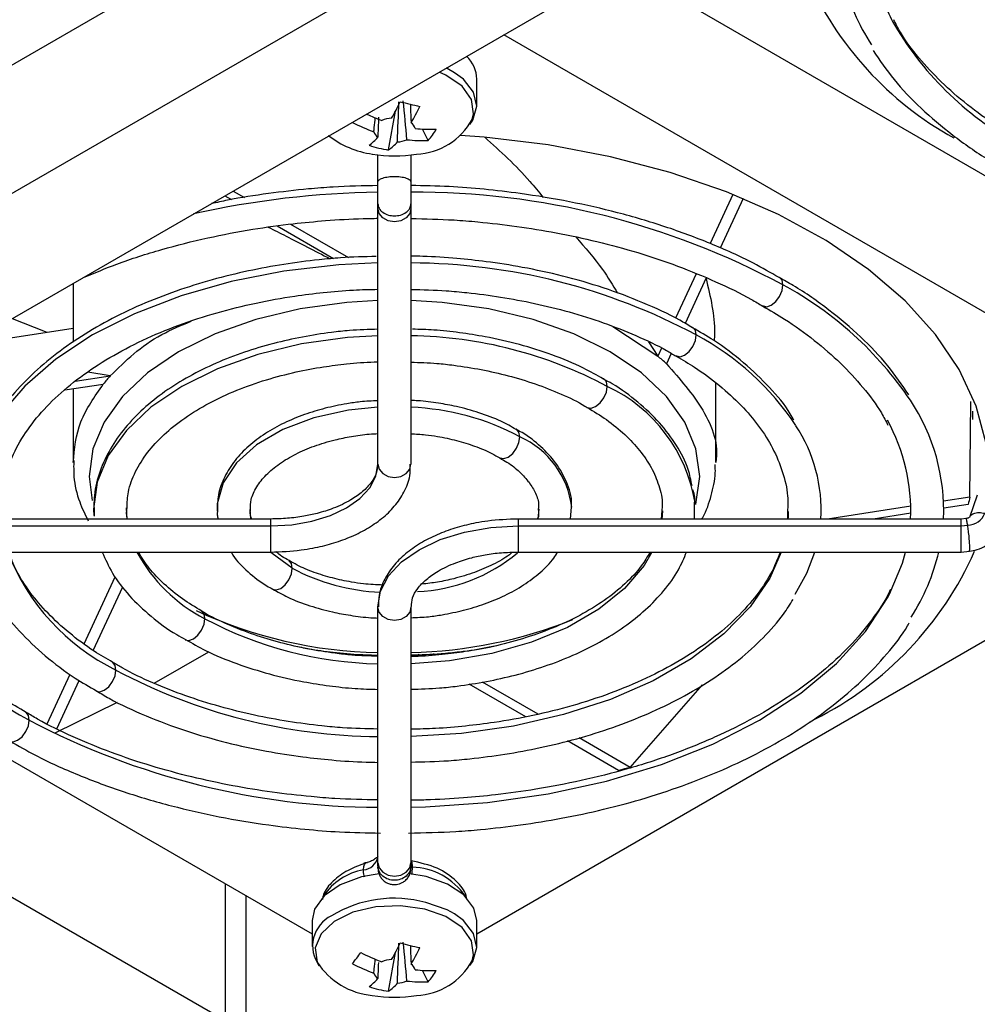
# Model space of a CAD drawing. Header units: millimetres. Extents: x 15231 to 16570, y 10019 to 11489.
# Tile 39 of 206: x 16432 to 16478, y 10062 to 10109. Entities that reach past the tile are written whole.
import ezdxf

# ---------------------------------------------------------------- set-up
doc = ezdxf.new("R2010")
doc.units = ezdxf.units.MM

msp = doc.modelspace()

# ---------------------------------------------------------------- linework, layer by layer
at = {"color": 7, "linetype": 'Continuous', "lineweight": 25}
for p, q in [((16499.083, 10146.347), (16336.572, 10052.532)), ((16504.479, 10143.232), (16341.783, 10049.31)), ((16350.891, 10048.48), (16505.978, 10138.01)), ((16463.991, 10110.394), (16494.19, 10092.96)), ((16489.985, 10088.741), (16455.308, 10108.759)), ((16454.001, 10105.344), (16454.001, 10106.605)), ((16449.718, 10103.172), (16450.05, 10105.056)), ((16451.638, 10103.632), (16451.362, 10104.188)), ((16449.201, 10101.627), (16449.201, 10102.931)), ((16450.801, 10102.931), (16450.801, 10101.627)), ((16449.201, 10100.561), (16449.201, 10101.627)), ((16450.801, 10101.627), (16450.801, 10100.561)), ((16441.774, 10100.946), (16442.087, 10100.765)), ((16442.179, 10101.18), (16442.72, 10100.868)), ((16466.424, 10101.02), (16465.319, 10098.638)), ((16449.201, 10100.341), (16449.201, 10100.561)), ((16450.801, 10100.561), (16450.801, 10100.341)), ((16466.924, 10100.816), (16465.809, 10098.415)), ((16449.201, 10087.929), (16449.201, 10100.341)), ((16450.801, 10100.341), (16450.801, 10087.929)), ((16444.956, 10099.577), (16447.768, 10097.954)), ((16444.301, 10099.487), (16447.035, 10097.908)), ((16464.638, 10097.171), (16463.637, 10095.014)), ((16434.407, 10096.693), (16434.407, 10093.854)), ((16465.137, 10096.966), (16464.112, 10094.758)), ((16431.369, 10095.025), (16433.124, 10094.334)), ((16429.428, 10093.762), (16434.407, 10094.532)), ((16460.604, 10094.606), (16462.78, 10093.168)), ((16462.333, 10093.867), (16462.78, 10093.168)), ((16462.962, 10093.561), (16462.78, 10093.168)), ((16463.437, 10093.305), (16463.203, 10092.8)), ((16436.211, 10092.212), (16435.122, 10092.396)), ((16434.51, 10091.949), (16436.211, 10092.212)), ((16465.596, 10088.008), (16465.596, 10091.874)), ((16434.008, 10091.528), (16435.871, 10091.816)), ((16434.407, 10091.59), (16434.407, 10088.008)), ((16477.921, 10086.332), (16477.975, 10090.974)), ((16478.071, 10090.092), (16478.071, 10090.504)), ((16477.921, 10086.332), (16476.657, 10086.137)), ((16478.29, 10086.43), (16477.908, 10085.344)), ((16437.022, 10085.266), (16436.997, 10085.811)), ((16458.553, 10085.266), (16458.591, 10085.855)), ((16462.977, 10085.677), (16462.943, 10085.266)), ((16464.566, 10085.266), (16464.572, 10086.075)), ((16475.065, 10085.89), (16471.026, 10085.266)), ((16477.85, 10085.978), (16476.666, 10085.795)), ((16444.001, 10085.266), (16422.501, 10085.266)), ((16444.001, 10084.928), (16444.001, 10085.266)), ((16477.501, 10085.266), (16456.001, 10085.266)), ((16456.001, 10085.266), (16456.001, 10084.928)), ((16469.08, 10085.638), (16469.079, 10085.266)), ((16475.064, 10085.547), (16473.243, 10085.266)), ((16477.742, 10085.291), (16477.5, 10085.266)), ((16477.501, 10084.928), (16477.501, 10085.266)), ((16422.501, 10084.928), (16444.001, 10084.928)), ((16444.001, 10083.666), (16444.001, 10084.928)), ((16456.001, 10084.928), (16477.501, 10084.928)), ((16456.001, 10084.928), (16456.001, 10083.666)), ((16477.501, 10084.928), (16477.824, 10084.961)), ((16477.501, 10083.666), (16477.501, 10084.928)), ((16422.501, 10083.666), (16444.001, 10083.666)), ((16456.001, 10083.666), (16477.501, 10083.666)), ((16477.503, 10083.666), (16477.906, 10083.708)), ((16415.802, 10082.575), (16446.001, 10065.141)), ((16434.942, 10079.213), (16436.451, 10082.465)), ((16454.001, 10065.141), (16484.2, 10082.575)), ((16435.384, 10078.887), (16436.818, 10081.977)), ((16441.796, 10060.921), (16407.119, 10080.94)), ((16449.201, 10068.59), (16449.201, 10081.002)), ((16450.801, 10081.002), (16450.801, 10068.59)), ((16438.335, 10077.295), (16440.99, 10078.823)), ((16451.279, 10078.613), (16451.148, 10078.689)), ((16452, 10078.665), (16451.903, 10078.721)), ((16433.139, 10075.33), (16434.255, 10077.734)), ((16433.622, 10075.091), (16434.706, 10077.427)), ((16456.373, 10075.673), (16453.635, 10077.253)), ((16456.969, 10075.797), (16454.272, 10077.354)), ((16461.447, 10073.212), (16464.948, 10077.214)), ((16433.528, 10074.887), (16436.558, 10076.375)), ((16470.153, 10075.409), (16470.401, 10075.551)), ((16460.881, 10073.07), (16458.404, 10074.5)), ((16461.447, 10073.212), (16458.964, 10074.645)), ((16449.201, 10068.438), (16449.201, 10068.59)), ((16449.201, 10068.325), (16449.218, 10068.458)), ((16450.801, 10068.59), (16450.801, 10068.438)), ((16449.201, 10068.438), (16449.201, 10068.322)), ((16450.801, 10068.438), (16450.801, 10068.322)), ((16441.796, 10060.921), (16441.796, 10067.569)), ((16442.81, 10059.508), (16442.81, 10066.983)), ((16446.001, 10065.785), (16446.001, 10064.523)), ((16454.001, 10064.523), (16454.001, 10065.785)), ((16449.718, 10062.352), (16450.05, 10064.236)), ((16451.638, 10062.811), (16451.362, 10063.368))]:
    msp.add_line(p, q, dxfattribs=at)
at = {"color": 7, "linetype": 'Continuous', "lineweight": 25, "flags": 128}
for points in [[(16452.918, 10106.923), (16452.552, 10107.122), (16452.508, 10107.143)], [(16453.771, 10104.647), (16453.843, 10104.933), (16453.748, 10105.627), (16453.286, 10106.27), (16452.503, 10106.799), (16452.168, 10106.946)], [(16453.663, 10104.415), (16453.801, 10104.623), (16454, 10105.301), (16453.844, 10105.984), (16453.347, 10106.609), (16452.918, 10106.923)], [(16478.846, 10087.011), (16478.848, 10087.098), (16478.717, 10088.931), (16478.237, 10090.745), (16477.414, 10092.518), (16476.259, 10094.227), (16474.785, 10095.853), (16473.01, 10097.375), (16470.956, 10098.775), (16468.647, 10100.036), (16466.112, 10101.143), (16463.381, 10102.083), (16460.488, 10102.843), (16457.468, 10103.415), (16454.357, 10103.791), (16453.214, 10103.879)], [(16450.801, 10100.341), (16450.74, 10100.091), (16450.567, 10099.879), (16450.307, 10099.738), (16450.001, 10099.688), (16449.695, 10099.738), (16449.435, 10099.879), (16449.262, 10100.091), (16449.201, 10100.341)], [(16449.201, 10097.69), (16447.297, 10097.597), (16444.64, 10097.291), (16442.074, 10096.789), (16439.644, 10096.097), (16437.391, 10095.228), (16435.353, 10094.196), (16433.567, 10093.02), (16432.061, 10091.72), (16430.863, 10090.317), (16430.552, 10089.857)], [(16468.856, 10096.625), (16468.813, 10096.85), (16468.69, 10096.991), (16468.678, 10096.998)], [(16467.883, 10095.61), (16467.89, 10095.606), (16468.074, 10095.57), (16468.29, 10095.645), (16468.507, 10095.82), (16468.69, 10096.068), (16468.813, 10096.35), (16468.856, 10096.625)], [(16449.201, 10095.867), (16447.684, 10095.774), (16445.423, 10095.461), (16443.275, 10094.948), (16441.293, 10094.246), (16439.525, 10093.375), (16438.016, 10092.354), (16436.801, 10091.21), (16435.911, 10089.97), (16435.369, 10088.665), (16435.186, 10087.327), (16435.324, 10086.163)], [(16464.63, 10085.977), (16464.634, 10085.989), (16464.816, 10087.327), (16464.634, 10088.665), (16464.091, 10089.97), (16463.201, 10091.21), (16461.987, 10092.354), (16460.477, 10093.375), (16458.709, 10094.246), (16456.727, 10094.948), (16454.579, 10095.461), (16452.319, 10095.774), (16450.801, 10095.867)], [(16464.649, 10094.196), (16464.606, 10094.421), (16464.483, 10094.563), (16464.47, 10094.57)], [(16449.201, 10094.159), (16447.716, 10094.068), (16445.488, 10093.759), (16443.371, 10093.253), (16441.417, 10092.561), (16439.674, 10091.702), (16438.185, 10090.696), (16436.988, 10089.568), (16436.111, 10088.346), (16435.576, 10087.059), (16435.396, 10085.74), (16435.406, 10085.437)], [(16463.676, 10093.181), (16463.683, 10093.177), (16463.867, 10093.141), (16464.083, 10093.217), (16464.3, 10093.391), (16464.483, 10093.639), (16464.606, 10093.921), (16464.649, 10094.196)], [(16460.328, 10091.702), (16460.285, 10091.927), (16460.163, 10092.068), (16460.152, 10092.074)], [(16459.36, 10090.684), (16459.363, 10090.683), (16459.546, 10090.647), (16459.763, 10090.722), (16459.979, 10090.897), (16460.163, 10091.145), (16460.285, 10091.427), (16460.328, 10091.702)], [(16449.201, 10090.689), (16447.773, 10090.541), (16446.092, 10090.169), (16444.583, 10089.603), (16443.31, 10088.868), (16442.33, 10087.997), (16441.685, 10087.027), (16441.403, 10086), (16441.393, 10085.644)], [(16456.089, 10089.255), (16456.046, 10089.48), (16455.924, 10089.621), (16455.915, 10089.626)], [(16455.117, 10088.24), (16455.124, 10088.236), (16455.307, 10088.2), (16455.524, 10088.275), (16455.74, 10088.45), (16455.924, 10088.697), (16456.046, 10088.98), (16456.089, 10089.255)], [(16444.001, 10084.928), (16445.016, 10084.985), (16445.991, 10085.156), (16446.89, 10085.433), (16447.678, 10085.807), (16448.325, 10086.262), (16448.805, 10086.781), (16449.101, 10087.344), (16449.201, 10087.929)], [(16449.201, 10087.929), (16449.262, 10087.679), (16449.435, 10087.468), (16449.695, 10087.326), (16450.001, 10087.276), (16450.307, 10087.326), (16450.567, 10087.468), (16450.74, 10087.679), (16450.801, 10087.929)], [(16443.04, 10085.266), (16443.035, 10085.287), (16442.991, 10085.73)], [(16457.011, 10085.751), (16456.967, 10085.287), (16456.963, 10085.266)], [(16463.006, 10085.669), (16462.995, 10085.43), (16462.98, 10085.266)], [(16469.115, 10085.63), (16469.105, 10085.364), (16469.098, 10085.266)], [(16449.201, 10081.002), (16449.332, 10081.768), (16449.719, 10082.504), (16450.347, 10083.183), (16451.193, 10083.778), (16452.223, 10084.266), (16453.399, 10084.629), (16454.675, 10084.852), (16456.001, 10084.928)], [(16445.044, 10082.879), (16444.066, 10083.587), (16444.018, 10083.632)], [(16468.775, 10083.666), (16468.221, 10082.402), (16467.263, 10081.001), (16465.985, 10079.688), (16464.408, 10078.488), (16462.564, 10077.423), (16460.485, 10076.513), (16458.211, 10075.775), (16455.784, 10075.223), (16453.249, 10074.866), (16450.801, 10074.715)], [(16462.5, 10083.666), (16462.116, 10083.011), (16461.173, 10081.897), (16459.925, 10080.888), (16458.406, 10080.011), (16456.658, 10079.291), (16454.729, 10078.746), (16452.67, 10078.393), (16450.801, 10078.247)], [(16469.45, 10081.624), (16470.01, 10082.645), (16470.402, 10083.666)], [(16474.027, 10081.618), (16474.656, 10083.132), (16474.807, 10083.666)], [(16444.087, 10081.855), (16444.262, 10081.824), (16444.479, 10081.899), (16444.695, 10082.074), (16444.879, 10082.321), (16445.001, 10082.604), (16445.044, 10082.879)], [(16445.044, 10082.879), (16445.001, 10083.104), (16444.885, 10083.241)], [(16450.801, 10071.278), (16451.515, 10071.297), (16454.519, 10071.508), (16457.458, 10071.926), (16460.288, 10072.545), (16462.968, 10073.357), (16465.459, 10074.35), (16467.725, 10075.509), (16469.732, 10076.817), (16471.451, 10078.255), (16472.858, 10079.802), (16473.931, 10081.436), (16474.027, 10081.618)], [(16450.801, 10081.002), (16450.74, 10080.752), (16450.567, 10080.54), (16450.307, 10080.399), (16450.001, 10080.349), (16449.695, 10080.399), (16449.435, 10080.54), (16449.262, 10080.752), (16449.201, 10081.002)], [(16439.85, 10079.406), (16440.023, 10079.377), (16440.24, 10079.452), (16440.456, 10079.627), (16440.64, 10079.874), (16440.762, 10080.157), (16440.805, 10080.432)], [(16440.805, 10080.432), (16440.762, 10080.657), (16440.642, 10080.796)], [(16436.485, 10077.938), (16436.442, 10078.163), (16436.326, 10078.3)], [(16435.532, 10076.911), (16435.703, 10076.883), (16435.919, 10076.958), (16436.136, 10077.132), (16436.319, 10077.38), (16436.442, 10077.663), (16436.485, 10077.938)], [(16432.278, 10075.509), (16432.234, 10075.734), (16432.119, 10075.871)], [(16431.325, 10074.482), (16431.495, 10074.454), (16431.712, 10074.529), (16431.928, 10074.704), (16432.112, 10074.951), (16432.234, 10075.234), (16432.278, 10075.509)], [(16449.201, 10068.59), (16449.262, 10068.34), (16449.435, 10068.128), (16449.695, 10067.987), (16450.001, 10067.937), (16450.307, 10067.987), (16450.567, 10068.128), (16450.74, 10068.34), (16450.801, 10068.59)], [(16449.252, 10068.053), (16448.394, 10067.899), (16447.371, 10067.524), (16446.589, 10066.989), (16446.12, 10066.344), (16446.001, 10065.785)], [(16454.001, 10065.785), (16453.862, 10066.388), (16453.372, 10067.028), (16452.572, 10067.553), (16451.536, 10067.917), (16450.748, 10068.053)], [(16452.918, 10066.103), (16452.552, 10066.302), (16451.53, 10066.657)], [(16451.474, 10066.342), (16450.302, 10066.504), (16449.1, 10066.449), (16447.986, 10066.183), (16447.07, 10065.731), (16446.44, 10065.137), (16446.159, 10064.46), (16446.255, 10063.766), (16446.257, 10063.761)], [(16453.771, 10063.826), (16453.843, 10064.113), (16453.748, 10064.807), (16453.286, 10065.45), (16452.503, 10065.979), (16451.474, 10066.342)], [(16453.663, 10063.595), (16453.801, 10063.802), (16454, 10064.481), (16453.844, 10065.163), (16453.347, 10065.789), (16452.918, 10066.103)]]:
    msp.add_lwpolyline(points, dxfattribs=at)
at = {"color": 7, "linetype": 'Continuous', "lineweight": 25}
for centre, radius, start, end in [((16485.241, 10118.306), 16.652, 203.9433, 240.9126), ((16482.074, 10114.006), 10.609, 193.7464, 212.7485), ((16482.799, 10113.895), 9.718, 194.3614, 208.6151), ((16487.946, 10117.374), 15.913, 210.7366, 241.9673), ((16452.394, 10106.557), 1.608, 1.7258, 46.2747), ((16440.941, 10109.974), 10.352, 329.4643, 334.496), ((16453.818, 10118.206), 13.172, 254.4378, 258.6951), ((16441.892, 10109.747), 10.352, 329.4643, 334.496), ((16452.136, 10112.241), 8.113, 244.5486, 250.2638), ((16451.767, 10111.754), 8.18, 242.3454, 250.2453), ((16449.967, 10103.238), 1.481, 94.2533, 112.6719), ((16450.521, 10104.079), 0.5, 16.568, 54.8129), ((16450.914, 10106.236), 3.27, 272.8207, 330.9183), ((16449.571, 10107.459), 4.534, 232.1498, 261.8456), ((16449.482, 10104.197), 0.5, 196.568, 234.8129), ((16451.758, 10110.472), 6.297, 263.0836, 272.4908), ((16449.098, 10105.868), 3.385, 318.6391, 330.1016), ((16447.199, 10105.549), 2.66, 306.1116, 318.5779), ((16450.61, 10109.012), 5.908, 251.8159, 261.317), ((16448.15, 10105.321), 2.66, 306.1116, 318.5779), ((16450.035, 10105.038), 1.481, 274.2533, 292.6719), ((16451.364, 10109.923), 6.297, 263.0836, 272.4908), ((16450.001, 10109.381), 6.5, 260.4925, 279.5075), ((16449.88, 10057.042), 44.09, 90.882, 102.6108), ((16450.977, 10063.376), 37.751, 61.732, 90.2676), ((16450.702, 10068.107), 29.583, 61.8721, 89.8085), ((16460.561, 10081.236), 17.482, 34.0829, 61.6749), ((16450.48, 10073.211), 20.951, 61.9597, 89.1205), ((16458.375, 10082.435), 13.33, 33.5216, 61.9245), ((16457.11, 10084.836), 7.583, 9.168, 64.8888), ((16466.948, 10085.661), 9.713, 357.6703, 33.5805), ((16450.316, 10078.436), 12.263, 61.9157, 87.734), ((16465.995, 10085.662), 9.066, 357.4949, 29.0094), ((16463.214, 10085.691), 7.498, 356.7483, 33.195), ((16454.321, 10085.313), 4.32, 6.9665, 65.8402), ((16477.772, 10085.923), 0.964, 273.1073, 336.9289), ((16441.205, 10087.547), 10.706, 201.2553, 243.841), ((16444.346, 10087.351), 7.773, 208.3037, 242.899), ((16450.757, 10089.9), 8.162, 272.5143, 309.701), ((16462.871, 10090.485), 16.725, 296.7573, 336.0788), ((16466.365, 10086.083), 10.345, 327.3795, 346.4871), ((16449.76, 10091.747), 10.044, 242.0001, 267.4366), ((16439.756, 10089.555), 15.913, 210.7366, 241.9673), ((16449.585, 10100.571), 21.787, 245.0045, 268.9917), ((16449.52, 10096.698), 18.454, 241.8191, 269.0098), ((16450.283, 10101.428), 22.646, 271.3101, 291.6859), ((16449.374, 10102.101), 27.386, 241.9231, 269.6377), ((16449.381, 10107.963), 36.685, 242.2102, 269.7186), ((16448.421, 10069.033), 0.797, 275.77, 348.1815), ((16448.996, 10065.376), 2.907, 99.8052, 146.9218), ((16450.786, 10065.161), 3.209, 34.1437, 88.7098), ((16449.981, 10061.042), 5.825, 74.5708, 121.3956), ((16447.663, 10064.548), 1.632, 116.0368, 215.7645), ((16440.941, 10069.154), 10.352, 329.4643, 334.496), ((16453.818, 10077.386), 13.172, 254.4378, 258.6951), ((16380.668, 10112.34), 83.046, 324.13712, 324.6035), ((16452.161, 10071.483), 8.18, 242.3454, 250.2453), ((16441.892, 10068.927), 10.352, 329.4643, 334.496), ((16449.249, 10065.703), 3.567, 212.9779, 264.8258), ((16451.767, 10070.933), 8.18, 242.3454, 250.2453), ((16449.967, 10062.418), 1.481, 94.2533, 112.6719), ((16450.914, 10065.416), 3.27, 272.8207, 330.9183), ((16449.482, 10063.377), 0.5, 196.568, 234.8129), ((16450.521, 10063.258), 0.5, 16.568, 54.8129), ((16451.758, 10069.652), 6.297, 263.0836, 272.4908), ((16449.098, 10065.048), 3.385, 318.6391, 330.1016), ((16447.199, 10064.728), 2.66, 306.1116, 318.5779), ((16448.15, 10064.501), 2.66, 306.1116, 318.5779), ((16450.035, 10064.218), 1.481, 274.2533, 292.6719), ((16451.364, 10069.102), 6.297, 263.0836, 272.4908), ((16450.61, 10068.192), 5.908, 251.8159, 261.317), ((16450.001, 10068.561), 6.5, 260.4925, 279.5075)]:
    msp.add_arc(centre, radius, start, end, dxfattribs=at)
for points, knots in [([(16480.319, 10103.703), (16479.96, 10103.91), (16479.056, 10104.431), (16477.789, 10105.359), (16476.505, 10106.468), (16475.423, 10107.649), (16474.657, 10108.66), (16474.339, 10109.285), (16474.237, 10109.485)], [0, 0, 0, 0, 0.126193, 0.318686, 0.512471, 0.707991, 0.906214, 1, 1, 1, 1]), ([(16473.231, 10108.002), (16473.555, 10107.528), (16474.219, 10106.556), (16475.527, 10105.183), (16477.073, 10103.885), (16478.414, 10102.928), (16479.294, 10102.446), (16479.522, 10102.321)], [0, 0, 0, 0, 0.221903, 0.454791, 0.687187, 0.918862, 1, 1, 1, 1]), ([(16450.772, 10105.374), (16450.782, 10105.144), (16450.794, 10104.849), (16450.806, 10104.553), (16450.809, 10104.487)], [0, 0, 0, 0, 0.7767, 1, 1, 1, 1]), ([(16449.23, 10104.767), (16449.22, 10104.514), (16449.208, 10104.188), (16449.196, 10103.862), (16449.193, 10103.789)], [0, 0, 0, 0, 0.774352, 1, 1, 1, 1]), ([(16449.002, 10104.055), (16449.009, 10104.123), (16449.031, 10104.354), (16449.053, 10104.585), (16449.069, 10104.748)], [0, 0, 0, 0, 0.295301, 1, 1, 1, 1]), ([(16454.382, 10103.789), (16455.139, 10103.109), (16456.139, 10102.211), (16457.003, 10101.135), (16457.213, 10100.873)], [0, 0, 0, 0, 0.756916, 1, 1, 1, 1]), ([(16449.201, 10101.627), (16449.201, 10101.658), (16449.218, 10101.691), (16449.296, 10101.756), (16449.357, 10101.787), (16449.514, 10101.838), (16449.608, 10101.858), (16449.805, 10101.883), (16449.907, 10101.889), (16450.095, 10101.889), (16450.197, 10101.883), (16450.394, 10101.858), (16450.489, 10101.838), (16450.645, 10101.787), (16450.706, 10101.756), (16450.784, 10101.691), (16450.801, 10101.658), (16450.801, 10101.627)], [0, 0, 0, 0, 0.125, 0.125, 0.25, 0.25, 0.375, 0.375, 0.5, 0.5, 0.625, 0.625, 0.75, 0.75, 0.875, 0.875, 1, 1, 1, 1]), ([(16449.201, 10101.446), (16448.473, 10101.432), (16447.345, 10101.41), (16445.57, 10101.264), (16443.857, 10101.064), (16442.281, 10100.824), (16441.38, 10100.625), (16441.119, 10100.568)], [0, 0, 0, 0, 0.26436, 0.409737, 0.650376, 0.898711, 1, 1, 1, 1]), ([(16468.669, 10096.978), (16468.26, 10097.216), (16467.222, 10097.817), (16465.364, 10098.647), (16463.158, 10099.469), (16460.865, 10100.144), (16458.514, 10100.68), (16456.339, 10101.043), (16454.381, 10101.27), (16452.611, 10101.416), (16451.422, 10101.437), (16450.801, 10101.449)], [0, 0, 0, 0, 0.086558, 0.2192908, 0.3508193, 0.4802738, 0.6055396, 0.730829, 0.8207337, 0.9064066, 1, 1, 1, 1]), ([(16449.201, 10100.561), (16449.201, 10100.492), (16449.218, 10100.418), (16449.296, 10100.274), (16449.357, 10100.205), (16449.514, 10100.091), (16449.608, 10100.046), (16449.805, 10099.989), (16449.907, 10099.977), (16450.095, 10099.977), (16450.197, 10099.989), (16450.394, 10100.046), (16450.489, 10100.091), (16450.645, 10100.205), (16450.706, 10100.274), (16450.784, 10100.418), (16450.801, 10100.492), (16450.801, 10100.561)], [0, 0, 0, 0, 0.125, 0.125, 0.25, 0.25, 0.375, 0.375, 0.5, 0.5, 0.625, 0.625, 0.75, 0.75, 0.875, 0.875, 1, 1, 1, 1]), ([(16434.909, 10096.983), (16435.442, 10097.207), (16436.646, 10097.713), (16438.672, 10098.355), (16440.886, 10098.919), (16443.03, 10099.327), (16444.946, 10099.592), (16446.733, 10099.759), (16448.108, 10099.844), (16448.96, 10099.855), (16449.201, 10099.858)], [0, 0, 0, 0, 0.1288766, 0.2915655, 0.4505559, 0.6005405, 0.7312325, 0.8339936, 0.9530309, 1, 1, 1, 1]), ([(16450.801, 10099.846), (16451.5, 10099.832), (16452.587, 10099.811), (16454.3, 10099.668), (16455.962, 10099.478), (16457.897, 10099.162), (16459.865, 10098.74), (16461.839, 10098.202), (16463.772, 10097.552), (16465.613, 10096.789), (16466.99, 10096.132), (16467.693, 10095.705), (16467.873, 10095.596)], [0, 0, 0, 0, 0.109591, 0.170532, 0.271365, 0.37536, 0.486168, 0.600924, 0.718464, 0.83789, 0.958608, 1, 1, 1, 1]), ([(16443.879, 10099.428), (16444.162, 10099.287), (16445.042, 10098.848), (16446.134, 10098.28), (16446.874, 10097.894)], [0, 0, 0, 0, 0.321385, 1, 1, 1, 1]), ([(16458.797, 10098.951), (16459.249, 10098.44), (16460.008, 10097.582), (16460.594, 10096.613), (16460.831, 10096.221)], [0, 0, 0, 0, 0.595507, 1, 1, 1, 1]), ([(16449.119, 10098.004), (16448.54, 10097.991), (16447.608, 10097.971), (16446.113, 10097.829), (16444.614, 10097.635), (16442.876, 10097.312), (16441.121, 10096.882), (16439.373, 10096.335), (16437.681, 10095.674), (16436.079, 10094.902), (16434.597, 10094.026), (16433.255, 10093.053), (16432.083, 10091.985), (16431.201, 10091.004), (16430.801, 10090.356), (16430.654, 10090.118)], [0, 0, 0, 0, 0.072161, 0.116049, 0.18861, 0.263381, 0.343004, 0.425428, 0.509851, 0.595671, 0.682522, 0.770206, 0.858659, 0.947961, 1, 1, 1, 1]), ([(16464.462, 10094.55), (16464.26, 10094.672), (16463.524, 10095.122), (16462.08, 10095.776), (16460.177, 10096.497), (16458.21, 10097.065), (16456.297, 10097.48), (16454.577, 10097.75), (16452.962, 10097.922), (16451.741, 10098.008), (16450.993, 10098.019), (16450.801, 10098.021)], [0, 0, 0, 0, 0.056821, 0.20793, 0.356994, 0.502263, 0.638762, 0.758253, 0.852641, 0.962118, 1, 1, 1, 1]), ([(16465.124, 10096.939), (16465.335, 10096.054), (16465.575, 10095.048), (16465.528, 10094.036), (16465.522, 10093.915)], [0, 0, 0, 0, 0.879888, 1, 1, 1, 1]), ([(16474.961, 10091.298), (16474.637, 10091.772), (16473.972, 10092.744), (16472.664, 10094.117), (16471.119, 10095.415), (16469.778, 10096.372), (16468.898, 10096.853), (16468.669, 10096.978)], [0, 0, 0, 0, 0.221903, 0.454791, 0.687187, 0.918862, 1, 1, 1, 1]), ([(16430.922, 10085.843), (16430.917, 10086.028), (16430.9, 10086.634), (16431.165, 10087.649), (16431.692, 10088.868), (16432.478, 10090.033), (16433.49, 10091.137), (16434.72, 10092.167), (16436.15, 10093.112), (16437.756, 10093.957), (16439.506, 10094.687), (16441.353, 10095.29), (16443.242, 10095.758), (16444.977, 10096.072), (16446.563, 10096.269), (16447.913, 10096.388), (16448.803, 10096.406), (16449.201, 10096.413)], [0, 0, 0, 0, 0.035801, 0.11736, 0.196614, 0.27401, 0.350279, 0.425927, 0.501178, 0.576023, 0.650259, 0.723275, 0.793486, 0.860654, 0.908992, 0.959319, 1, 1, 1, 1]), ([(16450.801, 10096.407), (16451.374, 10096.394), (16452.286, 10096.374), (16453.738, 10096.235), (16455.176, 10096.048), (16456.838, 10095.737), (16458.509, 10095.324), (16460.165, 10094.803), (16461.745, 10094.172), (16462.923, 10093.622), (16463.516, 10093.26), (16463.667, 10093.168)], [0, 0, 0, 0, 0.118979, 0.189282, 0.305438, 0.425008, 0.552153, 0.683517, 0.817757, 0.953866, 1, 1, 1, 1]), ([(16467.873, 10095.596), (16468.231, 10095.39), (16469.136, 10094.869), (16470.403, 10093.94), (16471.686, 10092.832), (16472.769, 10091.651), (16473.534, 10090.64), (16473.852, 10090.015), (16473.955, 10089.814)], [0, 0, 0, 0, 0.126193, 0.318686, 0.512471, 0.707991, 0.906214, 1, 1, 1, 1]), ([(16436.211, 10092.212), (16436.945, 10092.937), (16437.988, 10093.969), (16439.646, 10094.662), (16440.138, 10094.867)], [0, 0, 0, 0, 0.702998, 1, 1, 1, 1]), ([(16449.201, 10094.474), (16448.739, 10094.462), (16447.982, 10094.442), (16446.76, 10094.302), (16445.52, 10094.11), (16444.1, 10093.791), (16442.689, 10093.369), (16441.313, 10092.836), (16440.018, 10092.197), (16438.833, 10091.457), (16437.785, 10090.621), (16436.895, 10089.695), (16436.181, 10088.682), (16435.676, 10087.583), (16435.391, 10086.477), (16435.418, 10085.742), (16435.43, 10085.405)], [0, 0, 0, 0, 0.062019, 0.101555, 0.166788, 0.233819, 0.305025, 0.378546, 0.453705, 0.530038, 0.607336, 0.685544, 0.76486, 0.845789, 0.929375, 1, 1, 1, 1]), ([(16460.145, 10092.057), (16459.826, 10092.24), (16459.058, 10092.68), (16457.684, 10093.24), (16456.086, 10093.749), (16454.569, 10094.094), (16453.171, 10094.313), (16451.993, 10094.447), (16451.228, 10094.467), (16450.885, 10094.475)], [0, 0, 0, 0, 0.127837, 0.307846, 0.480951, 0.653128, 0.778023, 0.900436, 1, 1, 1, 1]), ([(16469.392, 10090.057), (16469.334, 10090.162), (16469.028, 10090.722), (16468.224, 10091.666), (16466.984, 10092.861), (16465.721, 10093.829), (16464.811, 10094.349), (16464.462, 10094.55)], [0, 0, 0, 0, 0.060313, 0.320612, 0.580288, 0.838836, 1, 1, 1, 1]), ([(16437.025, 10085.803), (16437.033, 10086.063), (16437.052, 10086.651), (16437.395, 10087.552), (16437.974, 10088.488), (16438.78, 10089.365), (16439.787, 10090.175), (16440.977, 10090.901), (16442.315, 10091.525), (16443.741, 10092.03), (16445.163, 10092.402), (16446.474, 10092.649), (16447.742, 10092.807), (16448.629, 10092.882), (16449.14, 10092.892), (16449.201, 10092.893)], [0, 0, 0, 0, 0.07795, 0.176005, 0.269522, 0.360663, 0.450676, 0.539875, 0.628032, 0.71403, 0.794347, 0.864908, 0.922587, 0.99076, 1, 1, 1, 1]), ([(16450.801, 10092.874), (16451.224, 10092.862), (16451.924, 10092.843), (16453.062, 10092.711), (16454.226, 10092.529), (16455.551, 10092.227), (16456.86, 10091.833), (16458.104, 10091.335), (16458.945, 10090.943), (16459.32, 10090.703), (16459.356, 10090.68)], [0, 0, 0, 0, 0.131276, 0.217827, 0.360439, 0.506678, 0.661559, 0.820868, 0.983011, 1, 1, 1, 1]), ([(16463.667, 10093.168), (16463.973, 10092.992), (16464.745, 10092.547), (16465.804, 10091.748), (16466.853, 10090.792), (16467.716, 10089.772), (16468.396, 10088.696), (16468.864, 10087.559), (16469.113, 10086.533), (16469.089, 10085.885), (16469.08, 10085.638)], [0, 0, 0, 0, 0.0861911, 0.216939, 0.3487835, 0.4822509, 0.6184896, 0.7594746, 0.908232, 1, 1, 1, 1]), ([(16463.203, 10092.8), (16463.847, 10092.066), (16465.156, 10090.574), (16465.758, 10088.86), (16465.594, 10088.011), (16465.594, 10088.008)], [0, 0, 0, 0, 0.491284, 0.998034, 1, 1, 1, 1]), ([(16464.443, 10086.883), (16464.391, 10087.147), (16464.26, 10087.822), (16463.717, 10088.851), (16462.904, 10089.95), (16461.841, 10090.943), (16460.912, 10091.648), (16460.288, 10091.98), (16460.145, 10092.057)], [0, 0, 0, 0, 0.130293, 0.333375, 0.536814, 0.73926, 0.939843, 1, 1, 1, 1]), ([(16434.408, 10088.008), (16434.473, 10088.674), (16434.599, 10089.99), (16435.451, 10091.213), (16435.871, 10091.816)], [0, 0, 0, 0, 0.506506, 1, 1, 1, 1]), ([(16449.201, 10091.002), (16448.913, 10090.992), (16448.401, 10090.973), (16447.545, 10090.841), (16446.626, 10090.651), (16445.601, 10090.338), (16444.619, 10089.931), (16443.707, 10089.421), (16442.903, 10088.815), (16442.233, 10088.114), (16441.731, 10087.32), (16441.418, 10086.476), (16441.414, 10085.898), (16441.412, 10085.625)], [0, 0, 0, 0, 0.0685217, 0.1220077, 0.209897, 0.299664, 0.3946016, 0.4923016, 0.5921576, 0.6938546, 0.7976253, 0.9046475, 1, 1, 1, 1]), ([(16455.909, 10089.611), (16455.668, 10089.748), (16455.117, 10090.062), (16454.131, 10090.431), (16453.106, 10090.716), (16452.108, 10090.899), (16451.367, 10090.999), (16450.915, 10091.013), (16450.801, 10091.017)], [0, 0, 0, 0, 0.17172, 0.393253, 0.603831, 0.762259, 0.940411, 1, 1, 1, 1]), ([(16459.356, 10090.68), (16459.675, 10090.487), (16460.353, 10090.076), (16461.205, 10089.371), (16461.938, 10088.591), (16462.499, 10087.76), (16462.861, 10086.876), (16463.032, 10086.178), (16462.987, 10085.771), (16462.977, 10085.677)], [0, 0, 0, 0, 0.135874, 0.288901, 0.443883, 0.602464, 0.768087, 0.946902, 1, 1, 1, 1]), ([(16458.591, 10085.855), (16458.595, 10085.907), (16458.628, 10086.318), (16458.389, 10087.054), (16457.883, 10087.988), (16457.133, 10088.782), (16456.463, 10089.323), (16456.005, 10089.561), (16455.909, 10089.611)], [0, 0, 0, 0, 0.034861, 0.278522, 0.502344, 0.725053, 0.94205, 1, 1, 1, 1]), ([(16443.018, 10085.735), (16443.018, 10085.893), (16443.019, 10086.25), (16443.281, 10086.813), (16443.743, 10087.408), (16444.39, 10087.951), (16445.185, 10088.426), (16446.099, 10088.819), (16447.019, 10089.099), (16447.92, 10089.282), (16448.62, 10089.389), (16449.059, 10089.405), (16449.201, 10089.41)], [0, 0, 0, 0, 0.101901, 0.231069, 0.349839, 0.465539, 0.578595, 0.686958, 0.795276, 0.875395, 0.959547, 1, 1, 1, 1]), ([(16450.801, 10089.401), (16451.036, 10089.392), (16451.473, 10089.375), (16452.215, 10089.258), (16453.032, 10089.087), (16453.918, 10088.806), (16454.626, 10088.518), (16454.984, 10088.303), (16455.109, 10088.229)], [0, 0, 0, 0, 0.142504, 0.265701, 0.467307, 0.671911, 0.886417, 1, 1, 1, 1]), ([(16434.435, 10088.111), (16434.431, 10087.848), (16434.419, 10087.17), (16434.652, 10086.174), (16434.991, 10085.482), (16435.14, 10085.177)], [0, 0, 0, 0, 0.2628894, 0.6757632, 1, 1, 1, 1]), ([(16455.109, 10088.229), (16455.229, 10088.162), (16455.604, 10087.956), (16456.093, 10087.554), (16456.568, 10087.041), (16456.872, 10086.496), (16457.021, 10086.068), (16456.992, 10085.814), (16456.984, 10085.746)], [0, 0, 0, 0, 0.092429, 0.287375, 0.485735, 0.691926, 0.917989, 1, 1, 1, 1]), ([(16444.001, 10083.666), (16444.494, 10083.684), (16445.187, 10083.709), (16446.169, 10083.873), (16446.968, 10084.064), (16447.844, 10084.373), (16448.666, 10084.775), (16449.404, 10085.277), (16450.028, 10085.875), (16450.495, 10086.572), (16450.774, 10087.273), (16450.771, 10087.739), (16450.77, 10087.93)], [0, 0, 0, 0, 0.142001, 0.199338, 0.293348, 0.389044, 0.490096, 0.594096, 0.700598, 0.809518, 0.922034, 1, 1, 1, 1]), ([(16449.178, 10087.908), (16449.172, 10087.771), (16449.161, 10087.495), (16448.905, 10087.047), (16448.485, 10086.597), (16447.868, 10086.16), (16447.112, 10085.8), (16446.318, 10085.547), (16445.571, 10085.387), (16444.813, 10085.286), (16444.272, 10085.272), (16444.001, 10085.266)], [0, 0, 0, 0, 0.123848, 0.249713, 0.368734, 0.484238, 0.620486, 0.725635, 0.808781, 0.904112, 1, 1, 1, 1]), ([(16464.923, 10085.266), (16464.937, 10085.29), (16465.153, 10085.652), (16465.382, 10086.401), (16465.593, 10087.265), (16465.573, 10087.77), (16465.567, 10087.904)], [0, 0, 0, 0, 0.029827, 0.439499, 0.85076, 1, 1, 1, 1]), ([(16464.572, 10086.075), (16464.577, 10086.159), (16464.589, 10086.364), (16464.527, 10086.563), (16464.49, 10086.681)], [0, 0, 0, 0, 0.408601, 1, 1, 1, 1]), ([(16437.049, 10085.266), (16437.028, 10085.352), (16436.984, 10085.531), (16437.011, 10085.71), (16437.025, 10085.803)], [0, 0, 0, 0, 0.4796101, 1, 1, 1, 1]), ([(16443.076, 10085.266), (16443.043, 10085.355), (16442.985, 10085.512), (16443.008, 10085.667), (16443.018, 10085.735)], [0, 0, 0, 0, 0.563652, 1, 1, 1, 1]), ([(16456.984, 10085.746), (16457.002, 10085.589), (16457.021, 10085.432), (16456.949, 10085.267), (16456.948, 10085.266)], [0, 0, 0, 0, 0.991777, 1, 1, 1, 1]), ([(16441.412, 10085.625), (16441.405, 10085.574), (16441.39, 10085.452), (16441.429, 10085.334), (16441.451, 10085.266)], [0, 0, 0, 0, 0.424784, 1, 1, 1, 1]), ([(16456.001, 10085.266), (16455.508, 10085.248), (16454.816, 10085.223), (16453.833, 10085.059), (16453.035, 10084.867), (16452.158, 10084.558), (16451.337, 10084.156), (16450.598, 10083.654), (16449.974, 10083.056), (16449.507, 10082.36), (16449.228, 10081.658), (16449.231, 10081.192), (16449.233, 10081.002)], [0, 0, 0, 0, 0.1420038, 0.1993415, 0.2933525, 0.3890499, 0.4901044, 0.5941057, 0.700609, 0.8095312, 0.9220492, 1, 1, 1, 1]), ([(16477.907, 10085.346), (16477.906, 10085.346), (16477.906, 10085.347), (16477.877, 10085.328), (16477.822, 10085.304), (16477.766, 10085.295), (16477.741, 10085.291)], [0, 0, 0, 0, 0.218931, 0.526675, 0.789557, 1, 1, 1, 1]), ([(16477.824, 10084.961), (16477.811, 10085.036), (16477.792, 10085.151), (16477.768, 10085.242), (16477.752, 10085.287), (16477.744, 10085.288), (16477.741, 10085.289)], [0, 0, 0, 0, 0.384979, 0.592518, 0.804783, 1, 1, 1, 1]), ([(16477.933, 10085.373), (16477.937, 10085.389), (16477.948, 10085.435), (16478.018, 10085.489), (16478.114, 10085.541), (16478.237, 10085.571), (16478.414, 10085.587), (16478.562, 10085.562), (16478.658, 10085.546)], [0, 0, 0, 0, 0.086451, 0.241835, 0.400277, 0.558456, 0.713115, 1, 1, 1, 1]), ([(16477.906, 10083.71), (16477.907, 10083.71), (16477.912, 10083.705), (16477.92, 10083.737), (16477.927, 10083.84), (16477.921, 10084.028), (16477.909, 10084.213), (16477.896, 10084.371), (16477.879, 10084.533), (16477.856, 10084.74), (16477.836, 10084.874), (16477.824, 10084.961)], [0, 0, 0, 0, 0.0154963, 0.108375, 0.2811559, 0.4539367, 0.5468154, 0.6415226, 0.7360725, 0.8285176, 1, 1, 1, 1]), ([(16477.906, 10083.708), (16478.033, 10083.729), (16478.316, 10083.775), (16478.744, 10083.975), (16479.166, 10084.317), (16479.324, 10084.648), (16479.407, 10084.822)], [0, 0, 0, 0, 0.190044, 0.424081, 0.698541, 1, 1, 1, 1]), ([(16436.336, 10078.312), (16436.029, 10078.489), (16435.258, 10078.934), (16434.198, 10079.733), (16433.149, 10080.689), (16432.29, 10081.709), (16431.643, 10082.706), (16431.391, 10083.368), (16431.277, 10083.666)], [0, 0, 0, 0, 0.1180892, 0.2972251, 0.4778634, 0.6607252, 0.8473838, 1, 1, 1, 1]), ([(16435.817, 10083.666), (16435.969, 10083.32), (16436.297, 10082.58), (16437.105, 10081.532), (16438.159, 10080.538), (16439.091, 10079.833), (16439.714, 10079.501), (16439.858, 10079.424)], [0, 0, 0, 0, 0.210459, 0.451409, 0.691183, 0.928751, 1, 1, 1, 1]), ([(16440.646, 10080.801), (16440.327, 10080.994), (16439.649, 10081.404), (16438.8, 10082.11), (16438.068, 10082.875), (16437.739, 10083.405), (16437.577, 10083.666)], [0, 0, 0, 0, 0.2288131, 0.4865121, 0.7475033, 1, 1, 1, 1]), ([(16442.076, 10083.666), (16442.105, 10083.613), (16442.296, 10083.259), (16442.882, 10082.704), (16443.539, 10082.158), (16443.997, 10081.92), (16444.093, 10081.87)], [0, 0, 0, 0, 0.072401, 0.487518, 0.891986, 1, 1, 1, 1]), ([(16444.894, 10083.252), (16444.771, 10083.318), (16444.523, 10083.45), (16444.34, 10083.604), (16444.248, 10083.682)], [0, 0, 0, 0, 0.49581, 1, 1, 1, 1]), ([(16468.729, 10083.666), (16468.588, 10083.312), (16468.289, 10082.561), (16467.521, 10081.448), (16466.513, 10080.344), (16465.282, 10079.313), (16463.853, 10078.369), (16462.247, 10077.524), (16460.496, 10076.794), (16458.649, 10076.191), (16456.76, 10075.722), (16455.025, 10075.409), (16453.44, 10075.212), (16452.09, 10075.092), (16451.199, 10075.075), (16450.801, 10075.067)], [0, 0, 0, 0, 0.0791689, 0.1678793, 0.2552969, 0.3420039, 0.4282559, 0.5140431, 0.599131, 0.6828214, 0.7632961, 0.8402836, 0.895688, 0.9533715, 1, 1, 1, 1]), ([(16450.801, 10077.006), (16451.264, 10077.019), (16452.021, 10077.039), (16453.243, 10077.179), (16454.482, 10077.371), (16455.902, 10077.69), (16457.313, 10078.112), (16458.689, 10078.645), (16459.985, 10079.284), (16461.169, 10080.024), (16462.219, 10080.859), (16463.104, 10081.786), (16463.784, 10082.723), (16464.058, 10083.375), (16464.181, 10083.666)], [0, 0, 0, 0, 0.074822, 0.122519, 0.201218, 0.282087, 0.367992, 0.45669, 0.547365, 0.639455, 0.732709, 0.827062, 0.922751, 1, 1, 1, 1]), ([(16462.406, 10083.666), (16462.275, 10083.439), (16461.97, 10082.911), (16461.218, 10082.116), (16460.217, 10081.306), (16459.025, 10080.58), (16457.688, 10079.955), (16456.262, 10079.451), (16454.839, 10079.078), (16453.528, 10078.832), (16452.26, 10078.674), (16451.374, 10078.599), (16450.862, 10078.589), (16450.801, 10078.588)], [0, 0, 0, 0, 0.085471, 0.199577, 0.312269, 0.423942, 0.534311, 0.641978, 0.74253, 0.83087, 0.903082, 0.988432, 1, 1, 1, 1]), ([(16450.801, 10080.479), (16451.089, 10080.489), (16451.601, 10080.508), (16452.457, 10080.64), (16453.376, 10080.83), (16454.401, 10081.142), (16455.383, 10081.55), (16456.297, 10082.059), (16457.092, 10082.669), (16457.646, 10083.208), (16457.861, 10083.567), (16457.92, 10083.666)], [0, 0, 0, 0, 0.093585, 0.166635, 0.286671, 0.409272, 0.538936, 0.672371, 0.808752, 0.947647, 1, 1, 1, 1]), ([(16450.824, 10081.024), (16450.83, 10081.16), (16450.841, 10081.436), (16451.097, 10081.884), (16451.517, 10082.335), (16452.134, 10082.771), (16452.89, 10083.132), (16453.684, 10083.384), (16454.431, 10083.544), (16455.189, 10083.646), (16455.73, 10083.659), (16456.001, 10083.666)], [0, 0, 0, 0, 0.123848, 0.249713, 0.368734, 0.484238, 0.620486, 0.725635, 0.808781, 0.904112, 1, 1, 1, 1]), ([(16455.72, 10083.654), (16455.674, 10083.614), (16455.424, 10083.397), (16454.808, 10083.057), (16453.906, 10082.661), (16452.982, 10082.385), (16452.119, 10082.199), (16451.588, 10082.136), (16451.333, 10082.105)], [0, 0, 0, 0, 0.050319, 0.272292, 0.485052, 0.697723, 0.855027, 1, 1, 1, 1]), ([(16449.435, 10082.065), (16449.122, 10082.077), (16448.605, 10082.096), (16447.787, 10082.222), (16446.971, 10082.394), (16446.084, 10082.674), (16445.376, 10082.962), (16445.018, 10083.178), (16444.894, 10083.252)], [0, 0, 0, 0, 0.181575, 0.299158, 0.491579, 0.68686, 0.891593, 1, 1, 1, 1]), ([(16444.093, 10081.87), (16444.334, 10081.732), (16444.886, 10081.418), (16445.871, 10081.05), (16446.896, 10080.765), (16447.894, 10080.581), (16448.635, 10080.482), (16449.088, 10080.467), (16449.201, 10080.464)], [0, 0, 0, 0, 0.17172, 0.393253, 0.603831, 0.762259, 0.940411, 1, 1, 1, 1]), ([(16474.072, 10081.851), (16474.057, 10081.815), (16473.844, 10081.314), (16473.192, 10080.377), (16472.111, 10079.066), (16470.773, 10077.829), (16469.23, 10076.674), (16467.487, 10075.614), (16465.57, 10074.661), (16463.506, 10073.827), (16461.333, 10073.124), (16459.116, 10072.563), (16456.972, 10072.154), (16455.056, 10071.889), (16453.269, 10071.721), (16451.895, 10071.637), (16451.042, 10071.626), (16450.801, 10071.623)], [0, 0, 0, 0, 0.006404, 0.089422, 0.171496, 0.252997, 0.334151, 0.415032, 0.495609, 0.575718, 0.654956, 0.732392, 0.805443, 0.869096, 0.919146, 0.977124, 1, 1, 1, 1]), ([(16432.129, 10075.884), (16431.771, 10076.091), (16430.867, 10076.612), (16429.6, 10077.54), (16428.316, 10078.649), (16427.234, 10079.83), (16426.468, 10080.841), (16426.15, 10081.466), (16426.048, 10081.666)], [0, 0, 0, 0, 0.126193, 0.318686, 0.512471, 0.707991, 0.906214, 1, 1, 1, 1]), ([(16430.61, 10081.424), (16430.668, 10081.319), (16430.975, 10080.759), (16431.779, 10079.814), (16433.019, 10078.619), (16434.282, 10077.652), (16435.191, 10077.131), (16435.541, 10076.931)], [0, 0, 0, 0, 0.060313, 0.320612, 0.580288, 0.838836, 1, 1, 1, 1]), ([(16450.801, 10073.473), (16451.408, 10073.487), (16452.367, 10073.508), (16453.889, 10073.652), (16455.388, 10073.846), (16457.126, 10074.169), (16458.882, 10074.598), (16460.63, 10075.146), (16462.321, 10075.807), (16463.923, 10076.579), (16465.405, 10077.454), (16466.748, 10078.428), (16467.919, 10079.496), (16468.801, 10080.477), (16469.201, 10081.124), (16469.349, 10081.363)], [0, 0, 0, 0, 0.075327, 0.119065, 0.191379, 0.265894, 0.345246, 0.427388, 0.511523, 0.597051, 0.683605, 0.77099, 0.859142, 0.948139, 1, 1, 1, 1]), ([(16449.201, 10078.607), (16448.779, 10078.618), (16448.078, 10078.638), (16446.941, 10078.769), (16445.776, 10078.952), (16444.451, 10079.254), (16443.143, 10079.647), (16441.898, 10080.146), (16441.057, 10080.538), (16440.682, 10080.778), (16440.646, 10080.801)], [0, 0, 0, 0, 0.131276, 0.217827, 0.360439, 0.506678, 0.661559, 0.820868, 0.983011, 1, 1, 1, 1]), ([(16450.684, 10070.031), (16451.451, 10070.046), (16452.619, 10070.068), (16454.432, 10070.218), (16456.147, 10070.413), (16458.149, 10070.738), (16460.189, 10071.172), (16462.243, 10071.729), (16464.26, 10072.404), (16466.205, 10073.196), (16468.045, 10074.1), (16469.758, 10075.11), (16471.321, 10076.22), (16472.722, 10077.421), (16473.918, 10078.716), (16474.676, 10079.662), (16474.963, 10080.188), (16474.99, 10080.237)], [0, 0, 0, 0, 0.072734, 0.110698, 0.173537, 0.238386, 0.307544, 0.379248, 0.452798, 0.527651, 0.603449, 0.679962, 0.757065, 0.834714, 0.912949, 0.991917, 1, 1, 1, 1]), ([(16439.858, 10079.424), (16440.176, 10079.241), (16440.944, 10078.8), (16442.319, 10078.241), (16443.916, 10077.732), (16445.433, 10077.386), (16446.831, 10077.168), (16448.037, 10077.031), (16448.83, 10077.011), (16449.201, 10077.002)], [0, 0, 0, 0, 0.1268056, 0.305363, 0.4770717, 0.6478604, 0.7717486, 0.8931739, 1, 1, 1, 1]), ([(16445.131, 10079.114), (16445.368, 10079.065), (16445.987, 10078.935), (16447.071, 10078.798), (16448.193, 10078.686), (16448.923, 10078.67), (16449.201, 10078.664)], [0, 0, 0, 0, 0.180676, 0.473457, 0.799215, 1, 1, 1, 1]), ([(16450.801, 10078.674), (16451.29, 10078.686), (16452.082, 10078.706), (16453.353, 10078.85), (16454.236, 10078.967), (16454.795, 10079.09), (16454.885, 10079.11)], [0, 0, 0, 0, 0.351265, 0.570037, 0.930793, 1, 1, 1, 1]), ([(16449.201, 10075.074), (16448.628, 10075.086), (16447.716, 10075.107), (16446.264, 10075.245), (16444.826, 10075.433), (16443.164, 10075.744), (16441.494, 10076.157), (16439.838, 10076.678), (16438.257, 10077.309), (16437.079, 10077.858), (16436.486, 10078.221), (16436.336, 10078.312)], [0, 0, 0, 0, 0.1189791, 0.1892818, 0.3054375, 0.4250078, 0.5521531, 0.6835172, 0.8177569, 0.9538662, 1, 1, 1, 1]), ([(16435.541, 10076.931), (16435.742, 10076.808), (16436.478, 10076.359), (16437.922, 10075.705), (16439.825, 10074.984), (16441.793, 10074.416), (16443.705, 10074), (16445.425, 10073.73), (16447.041, 10073.559), (16448.261, 10073.473), (16449.009, 10073.462), (16449.201, 10073.459)], [0, 0, 0, 0, 0.0568214, 0.2079304, 0.3569939, 0.5022633, 0.6387624, 0.7582534, 0.8526407, 0.9621182, 1, 1, 1, 1]), ([(16449.201, 10071.635), (16448.502, 10071.649), (16447.415, 10071.67), (16445.702, 10071.813), (16444.041, 10072.003), (16442.105, 10072.319), (16440.137, 10072.741), (16438.163, 10073.279), (16436.231, 10073.929), (16434.39, 10074.692), (16433.012, 10075.348), (16432.309, 10075.775), (16432.129, 10075.884)], [0, 0, 0, 0, 0.109591, 0.170532, 0.271365, 0.37536, 0.486168, 0.600924, 0.718464, 0.83789, 0.958608, 1, 1, 1, 1]), ([(16431.333, 10074.502), (16431.743, 10074.265), (16432.78, 10073.663), (16434.638, 10072.834), (16436.844, 10072.011), (16439.137, 10071.337), (16441.489, 10070.801), (16443.663, 10070.438), (16445.621, 10070.211), (16447.429, 10070.062), (16448.657, 10070.041), (16449.316, 10070.029)], [0, 0, 0, 0, 0.08606, 0.218028, 0.348799, 0.477508, 0.602053, 0.726621, 0.816008, 0.901187, 1, 1, 1, 1]), ([(16448.583, 10068.562), (16448.293, 10068.457), (16447.69, 10068.237), (16446.994, 10067.703), (16446.575, 10067.204), (16446.519, 10066.888), (16446.505, 10066.809)], [0, 0, 0, 0, 0.279883, 0.582879, 0.895947, 1, 1, 1, 1]), ([(16448.501, 10068.24), (16448.505, 10068.318), (16448.512, 10068.466), (16448.562, 10068.525), (16448.586, 10068.554)], [0, 0, 0, 0, 0.526984, 1, 1, 1, 1]), ([(16449.196, 10068.888), (16449.197, 10068.887), (16449.197, 10068.883), (16449.068, 10068.762), (16448.857, 10068.661), (16448.672, 10068.595), (16448.555, 10068.574), (16448.521, 10068.567)], [0, 0, 0, 0, 0.235341, 0.513235, 0.738838, 0.92181, 1, 1, 1, 1]), ([(16448.586, 10068.554), (16448.59, 10068.561), (16448.61, 10068.6), (16448.645, 10068.595), (16448.672, 10068.591)], [0, 0, 0, 0, 0.201221, 1, 1, 1, 1]), ([(16450.808, 10068.682), (16450.82, 10068.66), (16450.845, 10068.613), (16450.857, 10068.484), (16450.858, 10068.391), (16450.858, 10068.369)], [0, 0, 0, 0, 0.395954, 0.857246, 1, 1, 1, 1]), ([(16453.513, 10066.799), (16453.502, 10066.866), (16453.448, 10067.207), (16452.999, 10067.756), (16452.109, 10068.39), (16451.251, 10068.586), (16450.81, 10068.687)], [0, 0, 0, 0, 0.067617, 0.343506, 0.662703, 1, 1, 1, 1]), ([(16448.544, 10067.891), (16448.537, 10067.918), (16448.506, 10068.043), (16448.503, 10068.153), (16448.501, 10068.24)], [0, 0, 0, 0, 0.2185991, 1, 1, 1, 1]), ([(16450.801, 10068.438), (16450.801, 10068.355), (16450.784, 10068.266), (16450.706, 10068.094), (16450.645, 10068.011), (16450.489, 10067.874), (16450.394, 10067.82), (16450.197, 10067.752), (16450.095, 10067.737), (16449.907, 10067.737), (16449.805, 10067.752), (16449.608, 10067.82), (16449.514, 10067.874), (16449.357, 10068.011), (16449.296, 10068.094), (16449.218, 10068.266), (16449.201, 10068.355), (16449.201, 10068.438)], [0, 0, 0, 0, 0.125, 0.125, 0.25, 0.25, 0.375, 0.375, 0.5, 0.5, 0.625, 0.625, 0.75, 0.75, 0.875, 0.875, 1, 1, 1, 1]), ([(16449.201, 10068.325), (16449.206, 10068.261), (16449.215, 10068.133), (16449.283, 10067.958), (16449.38, 10067.813), (16449.519, 10067.677), (16449.69, 10067.579), (16449.897, 10067.527), (16450.127, 10067.523), (16450.354, 10067.595), (16450.548, 10067.731), (16450.684, 10067.892), (16450.782, 10068.097), (16450.795, 10068.249), (16450.801, 10068.325)], [0, 0, 0, 0, 0.077126, 0.152209, 0.222371, 0.285425, 0.385535, 0.454807, 0.537667, 0.658122, 0.734282, 0.819002, 0.909017, 1, 1, 1, 1]), ([(16450.858, 10068.369), (16450.857, 10068.293), (16450.855, 10068.184), (16450.839, 10068.059), (16450.835, 10068.023)], [0, 0, 0, 0, 0.70687, 1, 1, 1, 1]), ([(16450.772, 10064.553), (16450.782, 10064.324), (16450.794, 10064.029), (16450.806, 10063.733), (16450.809, 10063.667)], [0, 0, 0, 0, 0.7767, 1, 1, 1, 1]), ([(16449.002, 10063.234), (16449.009, 10063.303), (16449.031, 10063.534), (16449.053, 10063.765), (16449.069, 10063.927)], [0, 0, 0, 0, 0.295301, 1, 1, 1, 1]), ([(16449.223, 10063.755), (16449.216, 10063.566), (16449.206, 10063.304), (16449.196, 10063.042), (16449.193, 10062.968)], [0, 0, 0, 0, 0.71921, 1, 1, 1, 1])]:
    msp.add_open_spline(points, degree=3, knots=knots, dxfattribs=at)
for points in [[(16450.145, 10103.561), (16450.169, 10104.21), (16450.193, 10104.859), (16450.218, 10105.509)], [(16450.606, 10103.672), (16450.549, 10104.301), (16450.491, 10104.93), (16450.43, 10105.56)], [(16463.203, 10092.8), (16463.067, 10092.924), (16462.926, 10093.047), (16462.78, 10093.168)], [(16436.211, 10092.212), (16436.092, 10092.082), (16435.979, 10091.95), (16435.871, 10091.816)], [(16477.921, 10086.332), (16477.9, 10086.214), (16477.876, 10086.096), (16477.85, 10085.978)], [(16461.447, 10073.212), (16461.26, 10073.163), (16461.071, 10073.116), (16460.881, 10073.07)], [(16450.145, 10062.741), (16450.169, 10063.389), (16450.193, 10064.038), (16450.218, 10064.689)], [(16450.606, 10062.851), (16450.549, 10063.48), (16450.491, 10064.11), (16450.43, 10064.74)]]:
    msp.add_open_spline(points, degree=3, dxfattribs=at)

doc.saveas('drawing.dxf')
